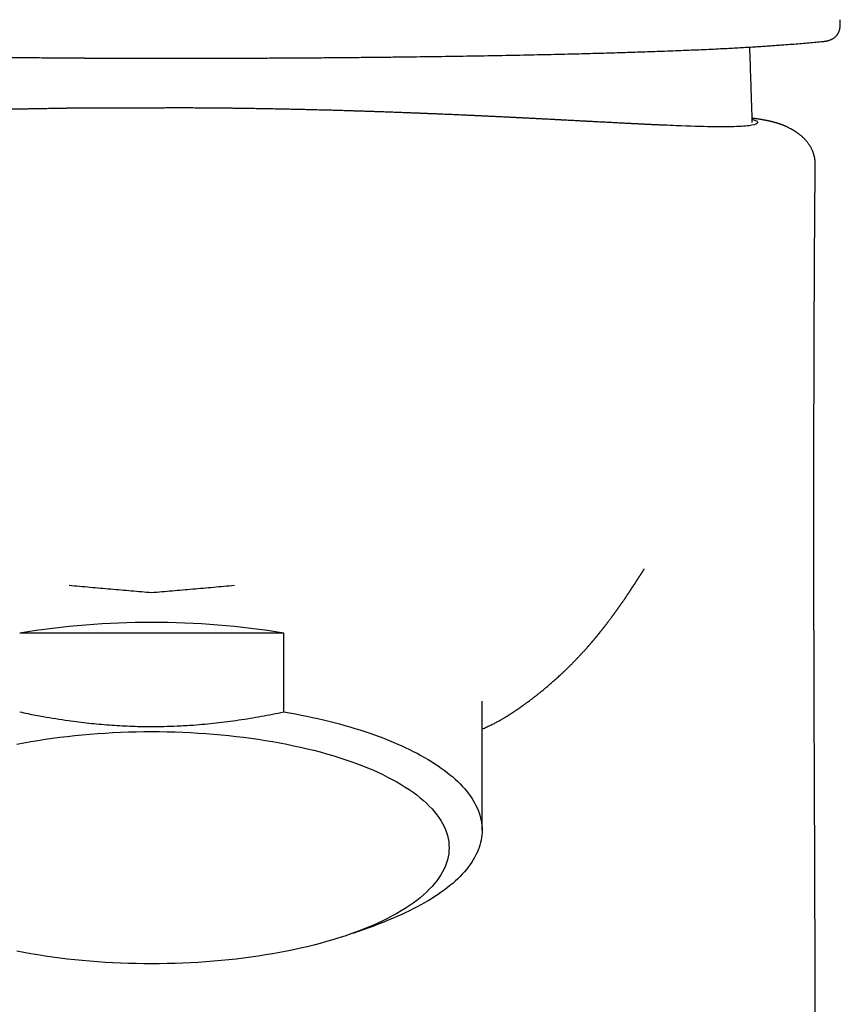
# Model space of a CAD drawing. Header units: millimetres. Extents: x 8 to 813, y 12 to 788.
# Tile 10 of 32: x 359 to 389, y 548 to 584. Entities that reach past the tile are written whole.
import ezdxf

# ---------------------------------------------------------------- set-up
doc = ezdxf.new("R2010")
doc.units = ezdxf.units.MM

msp = doc.modelspace()

# ---------------------------------------------------------------- linework, layer by layer
at = {"color": 7, "linetype": 'Continuous', "lineweight": 30}
for p, q in [((388.52, 583.751), (388.518, 583.787)), ((387.836, 582.99), (387.907, 582.996)), ((385.238, 582.736), (385.236, 582.793)), ((363.604, 582.385), (363.604, 582.386)), ((363.604, 582.385), (363.622, 582.385)), ((363.622, 582.385), (363.639, 582.385)), ((363.639, 582.385), (363.639, 582.385)), ((363.513, 580.578), (362.957, 580.574)), ((363.814, 580.576), (363.513, 580.578)), ((368.308, 561.493), (358.717, 561.493)), ((368.308, 558.633), (368.308, 561.493)), ((375.513, 554.335), (375.513, 559.027)), ((370.833, 550.594), (371.647, 550.887))]:
    msp.add_line(p, q, dxfattribs=at)
at = {"color": 7, "linetype": 'Continuous', "lineweight": 30, "flags": 128}
for points in [[(368.308, 558.633), (368.52, 558.596), (368.73, 558.557), (368.938, 558.517), (369.144, 558.475), (369.347, 558.432), (369.549, 558.387), (369.748, 558.341), (369.945, 558.293), (370.14, 558.244), (370.332, 558.193), (370.522, 558.141), (370.708, 558.087), (370.893, 558.032), (371.074, 557.975), (371.253, 557.918), (371.429, 557.859), (371.602, 557.798), (371.771, 557.736), (371.938, 557.673), (372.102, 557.609), (372.262, 557.544), (372.419, 557.477), (372.573, 557.409), (372.723, 557.34), (372.87, 557.27), (373.014, 557.199), (373.153, 557.127), (373.29, 557.053), (373.422, 556.979), (373.551, 556.904), (373.677, 556.827), (373.798, 556.75), (373.915, 556.672), (374.029, 556.593), (374.139, 556.513), (374.245, 556.432), (374.346, 556.351), (374.444, 556.269), (374.538, 556.186), (374.627, 556.102), (374.713, 556.018), (374.794, 555.933), (374.871, 555.848), (374.943, 555.762), (375.012, 555.675), (375.076, 555.588), (375.136, 555.5), (375.191, 555.412), (375.242, 555.324), (375.289, 555.235), (375.332, 555.146), (375.369, 555.057), (375.403, 554.967), (375.432, 554.877), (375.457, 554.787), (375.477, 554.697), (375.492, 554.606), (375.504, 554.516), (375.51, 554.425), (375.513, 554.335), (375.51, 554.244), (375.504, 554.153), (375.492, 554.063), (375.477, 553.973), (375.457, 553.882), (375.432, 553.792), (375.403, 553.702), (375.369, 553.613), (375.332, 553.523), (375.289, 553.434), (375.242, 553.345), (375.191, 553.257), (375.136, 553.169), (375.076, 553.081), (375.012, 552.994), (374.943, 552.908), (374.871, 552.822), (374.794, 552.736), (374.713, 552.651), (374.627, 552.567), (374.538, 552.483), (374.444, 552.4), (374.346, 552.318), (374.245, 552.237), (374.139, 552.156), (374.029, 552.076), (373.915, 551.997), (373.798, 551.919), (373.677, 551.842), (373.551, 551.766), (373.422, 551.69), (373.29, 551.616), (373.153, 551.543), (373.014, 551.47), (372.87, 551.399), (372.723, 551.329), (372.573, 551.26), (372.419, 551.192), (372.262, 551.126), (372.102, 551.06), (371.938, 550.996), (371.771, 550.933), (371.647, 550.887)], [(358.61, 557.457), (358.863, 557.506), (359.12, 557.552), (359.38, 557.596), (359.642, 557.637), (359.908, 557.675), (360.175, 557.71), (360.445, 557.743), (360.717, 557.773), (360.991, 557.8), (361.267, 557.825), (361.544, 557.846), (361.823, 557.865), (362.103, 557.881), (362.384, 557.894), (362.665, 557.904), (362.947, 557.911), (363.23, 557.915), (363.513, 557.917), (363.795, 557.915), (364.078, 557.911), (364.36, 557.904), (364.642, 557.894), (364.922, 557.881), (365.202, 557.865), (365.481, 557.846), (365.758, 557.825), (366.034, 557.8), (366.308, 557.773), (366.58, 557.743), (366.85, 557.71), (367.118, 557.675), (367.383, 557.637), (367.646, 557.596), (367.905, 557.552), (368.162, 557.506), (368.416, 557.457), (368.666, 557.405), (368.913, 557.351), (369.156, 557.295), (369.395, 557.236), (369.63, 557.175), (369.861, 557.111), (370.087, 557.045), (370.309, 556.976), (370.527, 556.906), (370.739, 556.833), (370.947, 556.758), (371.149, 556.681), (371.347, 556.602), (371.539, 556.521), (371.725, 556.438), (371.906, 556.353), (372.081, 556.266), (372.25, 556.177), (372.413, 556.087), (372.57, 555.995), (372.721, 555.902), (372.866, 555.807), (373.004, 555.71), (373.136, 555.613), (373.261, 555.514), (373.379, 555.413), (373.491, 555.312), (373.595, 555.209), (373.693, 555.106), (373.784, 555.001), (373.868, 554.895), (373.945, 554.789), (374.014, 554.682), (374.077, 554.574), (374.132, 554.466), (374.18, 554.357), (374.22, 554.248), (374.253, 554.138), (374.279, 554.028), (374.298, 553.918), (374.309, 553.807), (374.313, 553.697)], [(374.313, 553.697), (374.309, 553.586), (374.298, 553.476), (374.279, 553.366), (374.253, 553.256), (374.22, 553.146), (374.18, 553.037), (374.132, 552.928), (374.077, 552.82), (374.014, 552.712), (373.945, 552.605), (373.868, 552.498), (373.784, 552.393), (373.693, 552.288), (373.595, 552.185), (373.491, 552.082), (373.379, 551.981), (373.261, 551.88), (373.136, 551.781), (373.004, 551.683), (372.866, 551.587), (372.721, 551.492), (372.57, 551.399), (372.413, 551.307), (372.25, 551.217), (372.081, 551.128), (371.906, 551.041), (371.725, 550.956), (371.539, 550.873), (371.347, 550.792), (371.149, 550.713), (370.947, 550.636), (370.739, 550.561), (370.527, 550.488), (370.309, 550.417), (370.087, 550.349), (369.861, 550.283), (369.63, 550.219), (369.395, 550.158), (369.156, 550.099), (368.913, 550.042), (368.666, 549.988), (368.416, 549.937), (368.162, 549.888), (367.905, 549.842), (367.646, 549.798), (367.383, 549.757), (367.118, 549.719), (366.85, 549.684), (366.58, 549.651), (366.308, 549.621), (366.034, 549.594), (365.758, 549.569), (365.481, 549.548), (365.202, 549.529), (364.922, 549.513), (364.642, 549.5), (364.36, 549.49), (364.078, 549.483), (363.795, 549.478), (363.513, 549.477), (363.23, 549.478), (362.947, 549.483), (362.665, 549.49), (362.384, 549.5), (362.103, 549.513), (361.823, 549.529), (361.544, 549.548), (361.267, 549.569), (360.991, 549.594), (360.717, 549.621), (360.445, 549.651), (360.175, 549.684), (359.908, 549.719), (359.642, 549.757), (359.38, 549.798), (359.12, 549.842), (358.863, 549.888), (358.61, 549.937)]]:
    msp.add_lwpolyline(points, dxfattribs=at)
at = {"color": 7, "linetype": 'Continuous', "lineweight": 30}
msp.add_arc((363.513, 532.447), 29.439, 80.6243, 99.3757, dxfattribs=at)
for points, knots in [([(387.911, 582.997), (387.923, 582.999), (387.946, 583.002), (387.977, 583.006), (388.002, 583.011), (388.021, 583.015), (388.037, 583.018), (388.051, 583.021), (388.075, 583.027), (388.109, 583.037), (388.149, 583.05), (388.185, 583.065), (388.217, 583.08), (388.25, 583.097), (388.285, 583.119), (388.322, 583.146), (388.359, 583.178), (388.39, 583.211), (388.414, 583.243), (388.432, 583.269), (388.446, 583.294), (388.459, 583.318), (388.471, 583.344), (388.482, 583.373), (388.492, 583.404), (388.499, 583.431), (388.505, 583.454), (388.508, 583.472), (388.511, 583.488), (388.513, 583.503), (388.515, 583.518), (388.517, 583.534), (388.519, 583.554), (388.521, 583.58), (388.522, 583.611), (388.523, 583.648), (388.522, 583.691), (388.521, 583.721), (388.521, 583.737)], [0, 0, 0, 0, 0.037844, 0.069627, 0.095172, 0.114349, 0.128702, 0.143116, 0.157925, 0.200663, 0.245926, 0.276529, 0.307734, 0.339791, 0.373781, 0.41044, 0.450015, 0.486968, 0.515362, 0.538792, 0.558936, 0.580041, 0.602511, 0.628381, 0.657316, 0.685495, 0.70278, 0.719017, 0.734162, 0.748228, 0.761306, 0.777282, 0.798308, 0.827202, 0.86202, 0.902595, 0.948695, 1, 1, 1, 1]), ([(363.639, 582.385), (363.791, 582.385), (364.159, 582.385), (364.743, 582.385), (365.389, 582.387), (366.033, 582.388), (366.675, 582.39), (367.316, 582.393), (367.935, 582.396), (368.535, 582.4), (369.114, 582.403), (369.69, 582.407), (370.263, 582.412), (370.833, 582.417), (371.391, 582.423), (371.936, 582.428), (372.471, 582.434), (373.001, 582.441), (373.528, 582.448), (374.05, 582.455), (374.568, 582.463), (375.081, 582.471), (375.596, 582.48), (376.113, 582.489), (376.631, 582.499), (377.142, 582.509), (377.645, 582.52), (378.139, 582.531), (378.602, 582.542), (379.035, 582.552), (379.438, 582.563), (379.836, 582.574), (380.227, 582.585), (380.609, 582.596), (380.981, 582.608), (381.344, 582.62), (381.697, 582.632), (382.064, 582.645), (382.443, 582.659), (382.83, 582.674), (383.206, 582.69), (383.569, 582.706), (383.921, 582.722), (384.246, 582.738), (384.543, 582.753), (384.815, 582.768), (385.078, 582.783), (385.333, 582.798), (385.577, 582.813), (385.813, 582.829), (386.04, 582.844), (386.26, 582.86), (386.504, 582.878), (386.769, 582.898), (387.051, 582.921), (387.322, 582.944), (387.584, 582.967), (387.752, 582.982), (387.836, 582.99)], [0, 0, 0, 0, 0.014266, 0.034531, 0.05477, 0.074983, 0.095174, 0.115342, 0.135489, 0.15394, 0.172375, 0.190798, 0.209209, 0.227612, 0.246011, 0.263585, 0.281179, 0.298789, 0.316412, 0.334043, 0.351678, 0.369314, 0.386946, 0.40541, 0.423864, 0.442305, 0.46073, 0.479136, 0.497524, 0.513272, 0.529063, 0.544885, 0.560726, 0.576573, 0.592132, 0.607674, 0.623188, 0.638665, 0.657047, 0.675395, 0.693719, 0.712028, 0.730332, 0.748638, 0.764304, 0.779981, 0.79567, 0.811379, 0.827111, 0.842591, 0.858094, 0.873616, 0.88915, 0.911352, 0.933553, 0.955742, 0.977901, 1, 1, 1, 1]), ([(385.325, 580.051), (385.322, 580.158), (385.313, 580.503), (385.293, 581.118), (385.267, 581.906), (385.247, 582.456), (385.238, 582.736)], [0, 0, 0, 0, 0.120299, 0.38494, 0.687215, 1, 1, 1, 1]), ([(361.074, 582.389), (361.06, 582.389), (360.832, 582.389), (360.392, 582.391), (359.756, 582.394), (359.151, 582.397), (358.577, 582.4), (358.193, 582.403), (357.968, 582.405), (357.9, 582.405), (357.832, 582.406), (357.764, 582.406), (357.696, 582.407), (357.622, 582.407), (357.407, 582.409), (357.033, 582.412), (356.509, 582.416), (355.989, 582.421), (355.583, 582.426), (355.348, 582.428), (355.261, 582.429), (355.234, 582.429), (355.207, 582.43), (355.18, 582.43), (355.153, 582.43), (354.958, 582.432), (354.597, 582.437), (354.074, 582.443), (353.556, 582.45), (353.138, 582.456), (352.817, 582.461), (352.59, 582.464), (352.365, 582.468), (352.14, 582.471), (351.911, 582.475), (351.676, 582.479), (351.501, 582.482), (351.408, 582.484), (351.395, 582.484)], [0, 0, 0, 0, 0.004339, 0.067793, 0.131196, 0.194619, 0.249243, 0.303799, 0.310653, 0.317507, 0.324361, 0.331213, 0.338066, 0.344923, 0.353891, 0.403098, 0.458795, 0.514281, 0.562954, 0.584329, 0.587126, 0.589923, 0.592719, 0.595516, 0.598311, 0.601107, 0.65622, 0.711126, 0.765849, 0.820416, 0.844871, 0.869302, 0.893712, 0.918102, 0.942474, 0.968753, 0.995781, 1, 1, 1, 1]), ([(361.074, 582.389), (361.159, 582.388), (361.399, 582.388), (361.793, 582.387), (362.255, 582.386), (362.712, 582.385), (363.162, 582.385), (363.459, 582.385), (363.604, 582.385)], [0, 0, 0, 0, 0.100707, 0.285435, 0.467749, 0.64831, 0.827778, 1, 1, 1, 1]), ([(362.957, 580.577), (362.952, 580.577), (362.924, 580.577), (362.871, 580.577), (362.795, 580.578), (362.716, 580.578), (362.634, 580.578), (362.549, 580.578), (362.459, 580.578), (362.363, 580.578), (362.26, 580.577), (362.155, 580.577), (362.05, 580.576), (361.943, 580.576), (361.839, 580.575), (361.739, 580.575), (361.652, 580.575), (361.585, 580.575), (361.533, 580.575), (361.493, 580.575), (361.453, 580.575), (361.406, 580.575), (361.351, 580.576), (361.288, 580.576), (361.218, 580.576), (361.139, 580.576), (361.052, 580.576), (360.956, 580.575), (360.857, 580.574), (360.758, 580.573), (360.665, 580.571), (360.583, 580.57), (360.514, 580.568), (360.459, 580.567), (360.418, 580.566), (360.389, 580.566), (360.366, 580.565), (360.338, 580.565), (360.303, 580.564), (360.261, 580.563), (360.151, 580.561), (360.02, 580.558), (359.868, 580.556), (359.761, 580.554), (359.654, 580.553), (359.542, 580.551), (359.422, 580.55), (359.297, 580.547), (359.167, 580.545), (359.032, 580.542), (358.91, 580.539), (358.802, 580.537), (358.715, 580.535), (358.634, 580.534), (358.563, 580.532), (358.503, 580.531), (358.453, 580.53), (358.413, 580.529), (358.374, 580.528), (358.326, 580.527), (358.263, 580.526), (358.186, 580.524), (358.053, 580.521), (357.873, 580.517), (357.631, 580.511), (357.374, 580.504), (357.174, 580.499), (357.046, 580.495), (356.992, 580.494), (356.942, 580.492), (356.898, 580.491), (356.862, 580.49), (356.834, 580.489), (356.811, 580.489), (356.782, 580.488), (356.744, 580.487), (356.694, 580.485), (356.633, 580.484), (356.563, 580.482), (356.483, 580.479), (356.356, 580.476), (356.188, 580.47), (356.025, 580.465), (355.908, 580.462), (355.836, 580.459), (355.764, 580.457), (355.694, 580.455), (355.63, 580.453), (355.574, 580.451), (355.527, 580.449), (355.49, 580.448), (355.455, 580.447), (355.415, 580.445), (355.363, 580.444), (355.3, 580.442), (355.228, 580.439), (355.155, 580.437), (355.066, 580.433), (354.965, 580.43), (354.854, 580.426), (354.75, 580.422), (354.65, 580.419), (354.551, 580.415), (354.435, 580.411), (354.3, 580.406), (354.141, 580.4), (353.976, 580.393), (353.836, 580.388), (353.725, 580.383), (353.643, 580.38), (353.565, 580.377), (353.491, 580.374), (353.419, 580.371), (353.314, 580.367), (353.176, 580.361), (353.009, 580.354), (352.845, 580.347), (352.686, 580.34), (352.532, 580.333), (352.388, 580.327), (352.258, 580.321), (352.143, 580.316), (352.035, 580.311), (351.923, 580.306), (351.807, 580.301), (351.691, 580.295), (351.577, 580.29), (351.462, 580.285), (351.343, 580.279), (351.212, 580.273), (351.096, 580.267), (350.995, 580.262), (350.912, 580.258), (350.831, 580.254), (350.755, 580.251), (350.684, 580.247), (350.62, 580.244), (350.559, 580.241), (350.499, 580.238), (350.435, 580.235), (350.365, 580.231), (350.278, 580.227), (350.172, 580.222), (350.051, 580.216), (349.934, 580.21), (349.822, 580.204), (349.734, 580.199), (349.667, 580.196), (349.621, 580.194), (349.576, 580.191), (349.528, 580.189), (349.474, 580.186), (349.412, 580.183), (349.347, 580.179), (349.279, 580.176), (349.21, 580.172), (349.14, 580.169), (349.075, 580.165), (349.015, 580.162), (348.965, 580.16), (348.925, 580.157), (348.891, 580.156), (348.856, 580.154), (348.818, 580.152), (348.77, 580.149), (348.712, 580.146), (348.645, 580.143), (348.578, 580.139), (348.513, 580.136), (348.449, 580.132), (348.389, 580.129), (348.332, 580.126), (348.278, 580.123), (348.223, 580.12), (348.166, 580.117), (348.104, 580.114), (348.041, 580.111), (347.98, 580.107), (347.923, 580.104), (347.868, 580.101), (347.816, 580.099), (347.769, 580.096), (347.721, 580.094), (347.673, 580.091), (347.625, 580.089), (347.579, 580.086), (347.534, 580.084), (347.49, 580.081), (347.442, 580.079), (347.387, 580.076), (347.324, 580.073), (347.258, 580.069), (347.177, 580.065), (347.083, 580.06), (346.98, 580.054), (346.876, 580.049), (346.775, 580.044), (346.697, 580.04), (346.637, 580.036), (346.59, 580.034), (346.545, 580.032), (346.503, 580.03), (346.461, 580.027), (346.418, 580.025), (346.374, 580.023), (346.326, 580.02), (346.272, 580.018), (346.214, 580.015), (346.151, 580.012), (346.083, 580.008), (346.015, 580.005), (345.951, 580.001), (345.891, 579.999), (345.838, 579.996), (345.789, 579.993), (345.744, 579.991), (345.704, 579.989), (345.669, 579.988), (345.635, 579.986), (345.603, 579.984), (345.568, 579.983), (345.529, 579.981), (345.485, 579.979), (345.437, 579.976), (345.389, 579.974), (345.347, 579.972), (345.31, 579.97), (345.275, 579.969), (345.244, 579.967), (345.215, 579.966), (345.187, 579.965), (345.158, 579.963), (345.126, 579.962), (345.094, 579.961), (345.06, 579.959), (345.026, 579.958), (344.989, 579.956), (344.949, 579.954), (344.905, 579.952), (344.861, 579.95), (344.82, 579.949), (344.794, 579.947), (344.78, 579.947), (344.777, 579.947)], [0, 0, 0, 0, 0.0006577, 0.0039285, 0.0075028, 0.0111834, 0.0149696, 0.0188626, 0.0228639, 0.0273917, 0.0320535, 0.0368507, 0.0417113, 0.04626, 0.0514389, 0.0560657, 0.0601568, 0.0637713, 0.0658805, 0.0678747, 0.0698163, 0.0720512, 0.0746699, 0.0774589, 0.0806127, 0.0841406, 0.0880492, 0.0923435, 0.0970068, 0.1014474, 0.1057578, 0.1094682, 0.1125813, 0.1151018, 0.1170382, 0.1182198, 0.1192645, 0.1205991, 0.1222391, 0.1241884, 0.1264428, 0.1374309, 0.1423469, 0.1472222, 0.1520577, 0.156986, 0.1624403, 0.1684571, 0.174219, 0.1804194, 0.1870593, 0.1911781, 0.195387, 0.1991864, 0.2024689, 0.2052801, 0.2075555, 0.2092951, 0.2109328, 0.2128985, 0.2159686, 0.2196012, 0.2236452, 0.2343257, 0.2446878, 0.257555, 0.2705873, 0.2731736, 0.2757686, 0.2782272, 0.2803052, 0.2819987, 0.2833076, 0.2842773, 0.2853882, 0.28729, 0.2896723, 0.2925353, 0.2958789, 0.2997031, 0.3038704, 0.3137789, 0.3237703, 0.3272356, 0.3307116, 0.3341985, 0.3376936, 0.3409134, 0.3436226, 0.345883, 0.3476944, 0.3490787, 0.3509673, 0.3534585, 0.3565522, 0.3601622, 0.3637396, 0.3671877, 0.3730236, 0.3784486, 0.3834748, 0.3883875, 0.3933132, 0.3982525, 0.4057561, 0.4135422, 0.4217613, 0.4300944, 0.4343973, 0.4386566, 0.4427029, 0.4464426, 0.4499514, 0.4538006, 0.4623173, 0.4708735, 0.4792927, 0.4875574, 0.4956575, 0.5033276, 0.5102876, 0.5157815, 0.5213497, 0.5272242, 0.5335251, 0.5401555, 0.5462077, 0.5518146, 0.5585331, 0.5654153, 0.5728739, 0.5775689, 0.5823743, 0.5868607, 0.5909929, 0.5948762, 0.5984286, 0.6016503, 0.6048656, 0.6084939, 0.612538, 0.6169818, 0.6236034, 0.6304631, 0.6371872, 0.6437662, 0.6499944, 0.6528453, 0.6555595, 0.6581369, 0.660842, 0.6640011, 0.6676155, 0.6714665, 0.6752776, 0.6795759, 0.6838258, 0.6880161, 0.6918198, 0.695097, 0.6973028, 0.6992428, 0.7013022, 0.7035515, 0.7059907, 0.7098824, 0.7140196, 0.7184067, 0.7228377, 0.7268682, 0.7305297, 0.7340567, 0.7374827, 0.7408078, 0.7442839, 0.7482653, 0.752756, 0.7566426, 0.760612, 0.7641856, 0.7673746, 0.7703437, 0.7731252, 0.7766695, 0.7798937, 0.7830114, 0.7860565, 0.7891396, 0.7921423, 0.7957687, 0.8000131, 0.8044679, 0.8088914, 0.8167199, 0.8243776, 0.8316458, 0.8385505, 0.8451451, 0.8490418, 0.8525634, 0.8557275, 0.8587944, 0.861833, 0.864843, 0.8680014, 0.8715764, 0.875773, 0.8804236, 0.8853288, 0.8904077, 0.895552, 0.9006499, 0.9054768, 0.910083, 0.9140822, 0.9174942, 0.9205626, 0.9233407, 0.9258287, 0.9284783, 0.9313296, 0.9346679, 0.938495, 0.9428477, 0.9465713, 0.9500199, 0.9530939, 0.9557936, 0.9587423, 0.9611901, 0.9637014, 0.9663437, 0.969117, 0.9719685, 0.9747698, 0.9777869, 0.9807396, 0.9840581, 0.9880473, 0.9927083, 0.9960797, 0.9993809, 1, 1, 1, 1]), ([(382.181, 579.95), (382.168, 579.95), (382.13, 579.952), (382.066, 579.955), (381.991, 579.958), (381.918, 579.961), (381.852, 579.965), (381.794, 579.967), (381.744, 579.969), (381.7, 579.971), (381.654, 579.974), (381.608, 579.976), (381.558, 579.978), (381.508, 579.98), (381.458, 579.983), (381.398, 579.986), (381.328, 579.989), (381.247, 579.993), (381.174, 579.997), (381.116, 580), (381.071, 580.002), (381.034, 580.004), (380.995, 580.006), (380.952, 580.008), (380.907, 580.01), (380.861, 580.012), (380.808, 580.015), (380.751, 580.018), (380.689, 580.021), (380.629, 580.024), (380.559, 580.028), (380.474, 580.032), (380.378, 580.037), (380.276, 580.043), (380.18, 580.048), (380.088, 580.053), (379.991, 580.058), (379.889, 580.063), (379.781, 580.069), (379.67, 580.075), (379.575, 580.08), (379.498, 580.084), (379.443, 580.087), (379.389, 580.09), (379.342, 580.092), (379.299, 580.094), (379.254, 580.097), (379.203, 580.099), (379.144, 580.102), (379.078, 580.106), (379.006, 580.11), (378.929, 580.114), (378.844, 580.118), (378.75, 580.123), (378.644, 580.129), (378.526, 580.135), (378.425, 580.14), (378.346, 580.145), (378.295, 580.147), (378.251, 580.15), (378.214, 580.152), (378.173, 580.154), (378.124, 580.156), (378.062, 580.16), (377.991, 580.163), (377.915, 580.167), (377.833, 580.171), (377.75, 580.176), (377.666, 580.18), (377.58, 580.185), (377.493, 580.189), (377.406, 580.194), (377.321, 580.198), (377.244, 580.202), (377.176, 580.205), (377.115, 580.209), (377.056, 580.212), (376.995, 580.215), (376.901, 580.219), (376.777, 580.226), (376.618, 580.234), (376.455, 580.242), (376.286, 580.25), (376.115, 580.258), (375.944, 580.267), (375.801, 580.273), (375.687, 580.279), (375.601, 580.283), (375.517, 580.287), (375.44, 580.29), (375.374, 580.293), (375.321, 580.296), (375.274, 580.298), (375.226, 580.3), (375.169, 580.303), (375.103, 580.306), (375.031, 580.309), (374.91, 580.315), (374.741, 580.322), (374.526, 580.332), (374.31, 580.341), (374.095, 580.35), (373.934, 580.357), (373.825, 580.362), (373.763, 580.364), (373.703, 580.367), (373.644, 580.369), (373.587, 580.371), (373.537, 580.373), (373.497, 580.375), (373.467, 580.376), (373.442, 580.377), (373.414, 580.378), (373.381, 580.38), (373.34, 580.381), (373.291, 580.383), (373.231, 580.386), (373.161, 580.388), (373.084, 580.392), (373.003, 580.395), (372.922, 580.398), (372.84, 580.401), (372.713, 580.406), (372.542, 580.412), (372.332, 580.42), (372.134, 580.427), (371.946, 580.434), (371.764, 580.44), (371.583, 580.446), (371.404, 580.452), (371.261, 580.457), (371.162, 580.46), (371.105, 580.462), (371.059, 580.463), (371.022, 580.464), (370.988, 580.465), (370.953, 580.467), (370.91, 580.468), (370.859, 580.469), (370.8, 580.471), (370.734, 580.473), (370.651, 580.476), (370.553, 580.479), (370.441, 580.482), (370.328, 580.485), (370.216, 580.488), (370.105, 580.492), (369.996, 580.495), (369.826, 580.499), (369.599, 580.505), (369.343, 580.511), (369.119, 580.517), (368.923, 580.521), (368.723, 580.526), (368.515, 580.53), (368.274, 580.535), (367.997, 580.541), (367.682, 580.547), (367.429, 580.551), (367.247, 580.554), (367.145, 580.556), (367.052, 580.557), (366.971, 580.559), (366.901, 580.56), (366.842, 580.561), (366.795, 580.561), (366.759, 580.562), (366.73, 580.562), (366.7, 580.563), (366.66, 580.563), (366.608, 580.564), (366.544, 580.565), (366.468, 580.566), (366.381, 580.567), (366.281, 580.568), (366.171, 580.569), (366.05, 580.571), (365.924, 580.572), (365.792, 580.573), (365.656, 580.574), (365.512, 580.575), (365.362, 580.577), (365.213, 580.578), (365.072, 580.578), (364.941, 580.579), (364.818, 580.58), (364.704, 580.58), (364.599, 580.581), (364.506, 580.581), (364.423, 580.581), (364.352, 580.581), (364.294, 580.581), (364.246, 580.581), (364.204, 580.58), (364.161, 580.58), (364.108, 580.58), (364.044, 580.579), (363.965, 580.578), (363.885, 580.578), (363.836, 580.578), (363.814, 580.578)], [0, 0, 0, 0, 0.00395, 0.011085, 0.016966, 0.02248, 0.027761, 0.032845, 0.036381, 0.040334, 0.044706, 0.049421, 0.054042, 0.058504, 0.062811, 0.066966, 0.073195, 0.07905, 0.084416, 0.089276, 0.091841, 0.094646, 0.097873, 0.101523, 0.105597, 0.109825, 0.113845, 0.119036, 0.123841, 0.128265, 0.132318, 0.138423, 0.145037, 0.152133, 0.159284, 0.166271, 0.173015, 0.180655, 0.188, 0.195442, 0.203095, 0.206593, 0.210135, 0.213636, 0.216624, 0.219029, 0.222106, 0.225624, 0.229584, 0.234319, 0.239563, 0.245188, 0.250862, 0.256578, 0.263438, 0.270389, 0.277447, 0.280664, 0.283541, 0.286079, 0.288279, 0.290243, 0.293592, 0.297554, 0.302129, 0.307265, 0.312462, 0.317597, 0.322676, 0.327702, 0.332679, 0.337611, 0.34236, 0.346702, 0.35042, 0.353774, 0.356879, 0.360334, 0.364226, 0.373189, 0.382346, 0.391638, 0.401069, 0.410563, 0.419827, 0.42884, 0.43337, 0.437837, 0.442241, 0.446333, 0.449764, 0.452535, 0.454687, 0.457312, 0.460411, 0.463984, 0.46803, 0.47233, 0.483854, 0.495092, 0.506066, 0.516758, 0.52697, 0.530074, 0.533128, 0.536133, 0.539086, 0.541988, 0.544559, 0.546595, 0.547993, 0.549069, 0.550422, 0.552127, 0.554186, 0.556597, 0.55973, 0.56331, 0.567335, 0.571531, 0.575681, 0.579787, 0.583849, 0.594795, 0.60542, 0.614644, 0.623628, 0.632299, 0.640596, 0.649445, 0.657825, 0.660951, 0.663652, 0.66586, 0.667576, 0.668953, 0.670615, 0.672648, 0.675055, 0.677834, 0.680985, 0.684509, 0.689533, 0.694923, 0.700257, 0.705526, 0.71073, 0.71587, 0.720945, 0.73457, 0.74771, 0.756801, 0.765743, 0.774953, 0.78448, 0.794325, 0.808122, 0.822503, 0.837472, 0.842589, 0.847289, 0.851482, 0.855166, 0.858342, 0.861011, 0.863171, 0.864796, 0.865933, 0.867127, 0.868883, 0.871317, 0.874216, 0.87752, 0.881512, 0.885971, 0.890898, 0.896293, 0.902156, 0.90786, 0.913947, 0.920417, 0.927269, 0.934042, 0.940359, 0.946221, 0.951628, 0.956806, 0.961487, 0.965673, 0.969366, 0.972569, 0.975288, 0.977231, 0.97913, 0.981262, 0.98365, 0.987295, 0.99148, 0.996198, 1, 1, 1, 1]), ([(385.322, 580.16), (385.328, 580.158), (385.52, 580.12), (385.545, 580.039), (385.382, 579.942), (384.818, 579.892), (383.872, 579.891), (382.961, 579.915), (382.267, 579.947), (382.117, 579.954)], [0, 0, 0, 0, 0.006279, 0.192962, 0.384821, 0.57233, 0.758732, 0.947963, 1, 1, 1, 1]), ([(387.612, 578.537), (387.612, 578.556), (387.612, 578.591), (387.609, 578.639), (387.606, 578.676), (387.601, 578.712), (387.596, 578.746), (387.589, 578.783), (387.582, 578.815), (387.575, 578.843), (387.569, 578.867), (387.562, 578.89), (387.554, 578.915), (387.545, 578.943), (387.533, 578.975), (387.519, 579.011), (387.503, 579.05), (387.482, 579.092), (387.46, 579.134), (387.438, 579.173), (387.417, 579.207), (387.397, 579.239), (387.373, 579.274), (387.345, 579.312), (387.314, 579.351), (387.282, 579.39), (387.248, 579.428), (387.217, 579.46), (387.185, 579.492), (387.147, 579.528), (387.109, 579.562), (387.071, 579.594), (387.033, 579.624), (387.001, 579.648), (386.973, 579.669), (386.949, 579.686), (386.923, 579.704), (386.896, 579.721), (386.87, 579.738), (386.849, 579.751), (386.832, 579.761), (386.817, 579.771), (386.8, 579.78), (386.781, 579.791), (386.761, 579.803), (386.735, 579.817), (386.694, 579.839), (386.645, 579.864), (386.609, 579.881), (386.576, 579.896), (386.547, 579.909), (386.524, 579.919), (386.505, 579.927), (386.49, 579.933), (386.471, 579.941), (386.451, 579.949), (386.43, 579.957), (386.411, 579.965), (386.394, 579.971), (386.38, 579.976), (386.367, 579.981), (386.356, 579.985), (386.343, 579.989), (386.328, 579.994), (386.311, 580), (386.291, 580.007), (386.27, 580.014), (386.248, 580.021), (386.227, 580.027), (386.21, 580.033), (386.195, 580.037), (386.179, 580.042), (386.159, 580.048), (386.136, 580.054), (386.111, 580.061), (386.084, 580.068), (386.056, 580.075), (386.025, 580.083), (385.992, 580.09), (385.96, 580.098), (385.932, 580.104), (385.907, 580.109), (385.885, 580.114), (385.863, 580.119), (385.837, 580.124), (385.807, 580.13), (385.774, 580.136), (385.741, 580.142), (385.707, 580.148), (385.671, 580.155), (385.63, 580.161), (385.59, 580.168), (385.553, 580.174), (385.52, 580.179), (385.49, 580.184), (385.462, 580.188), (385.436, 580.192), (385.41, 580.196), (385.379, 580.2), (385.349, 580.205), (385.328, 580.208), (385.32, 580.209)], [0, 0, 0, 0, 0.009963, 0.01817, 0.024677, 0.029527, 0.036764, 0.043227, 0.048939, 0.053917, 0.05817, 0.061803, 0.066173, 0.071722, 0.077698, 0.084603, 0.092423, 0.10114, 0.110459, 0.118809, 0.125966, 0.133087, 0.140495, 0.148344, 0.156529, 0.164893, 0.176374, 0.188736, 0.200763, 0.21252, 0.223918, 0.235429, 0.246766, 0.257795, 0.264971, 0.272437, 0.280575, 0.289369, 0.297684, 0.304776, 0.309501, 0.314272, 0.320236, 0.327405, 0.335779, 0.344638, 0.358201, 0.371239, 0.385219, 0.396438, 0.406388, 0.416183, 0.421158, 0.427061, 0.433906, 0.441688, 0.450124, 0.457639, 0.46399, 0.469641, 0.473988, 0.478455, 0.483537, 0.48923, 0.496308, 0.504478, 0.513946, 0.52393, 0.532704, 0.540212, 0.546456, 0.552063, 0.562598, 0.573475, 0.585613, 0.599186, 0.614127, 0.630205, 0.647399, 0.663927, 0.678832, 0.691517, 0.703487, 0.715482, 0.727504, 0.745803, 0.763879, 0.781734, 0.799469, 0.818736, 0.840119, 0.863615, 0.881384, 0.898213, 0.913786, 0.928105, 0.94117, 0.954097, 0.968052, 0.988918, 1, 1, 1, 1]), ([(387.611, 546.486), (387.611, 546.504), (387.611, 546.541), (387.611, 546.597), (387.611, 546.649), (387.611, 546.696), (387.611, 546.739), (387.611, 546.781), (387.611, 546.826), (387.611, 546.872), (387.611, 546.914), (387.611, 546.952), (387.611, 546.99), (387.611, 547.033), (387.611, 547.082), (387.611, 547.132), (387.611, 547.18), (387.611, 547.225), (387.611, 547.271), (387.611, 547.321), (387.61, 547.39), (387.61, 547.481), (387.61, 547.593), (387.61, 547.706), (387.61, 547.82), (387.61, 547.932), (387.61, 548.031), (387.61, 548.11), (387.61, 548.174), (387.61, 548.238), (387.61, 548.3), (387.61, 548.358), (387.609, 548.406), (387.609, 548.452), (387.609, 548.503), (387.609, 548.558), (387.609, 548.618), (387.609, 548.673), (387.609, 548.72), (387.609, 548.761), (387.609, 548.801), (387.609, 548.844), (387.609, 548.887), (387.609, 548.925), (387.609, 548.961), (387.609, 549.002), (387.608, 549.047), (387.608, 549.092), (387.608, 549.132), (387.608, 549.173), (387.608, 549.221), (387.608, 549.271), (387.608, 549.32), (387.608, 549.367), (387.608, 549.418), (387.608, 549.471), (387.608, 549.522), (387.607, 549.58), (387.607, 549.648), (387.607, 549.726), (387.607, 549.801), (387.607, 549.872), (387.607, 549.94), (387.606, 550.006), (387.606, 550.071), (387.606, 550.132), (387.606, 550.187), (387.606, 550.238), (387.606, 550.288), (387.606, 550.339), (387.606, 550.387), (387.605, 550.429), (387.605, 550.466), (387.605, 550.505), (387.605, 550.547), (387.605, 550.588), (387.605, 550.626), (387.605, 550.668), (387.605, 550.718), (387.605, 550.775), (387.604, 550.831), (387.604, 550.879), (387.604, 550.922), (387.604, 550.965), (387.604, 551.011), (387.604, 551.063), (387.604, 551.119), (387.603, 551.178), (387.603, 551.235), (387.603, 551.288), (387.603, 551.341), (387.603, 551.4), (387.603, 551.46), (387.602, 551.52), (387.602, 551.581), (387.602, 551.639), (387.602, 551.69), (387.602, 551.737), (387.602, 551.784), (387.601, 551.832), (387.601, 551.876), (387.601, 551.919), (387.601, 551.96), (387.601, 552), (387.601, 552.037), (387.601, 552.076), (387.6, 552.117), (387.6, 552.165), (387.6, 552.218), (387.6, 552.268), (387.6, 552.311), (387.6, 552.346), (387.6, 552.38), (387.599, 552.419), (387.599, 552.459), (387.599, 552.51), (387.599, 552.577), (387.599, 552.659), (387.598, 552.742), (387.598, 552.82), (387.598, 552.9), (387.597, 552.982), (387.597, 553.068), (387.597, 553.148), (387.597, 553.223), (387.596, 553.297), (387.596, 553.372), (387.596, 553.45), (387.595, 553.533), (387.595, 553.614), (387.595, 553.692), (387.594, 553.766), (387.594, 553.84), (387.594, 553.904), (387.594, 553.956), (387.594, 553.999), (387.593, 554.046), (387.593, 554.093), (387.593, 554.135), (387.593, 554.18), (387.593, 554.234), (387.592, 554.302), (387.592, 554.388), (387.592, 554.491), (387.591, 554.606), (387.591, 554.715), (387.59, 554.815), (387.59, 554.904), (387.59, 554.997), (387.589, 555.078), (387.589, 555.15), (387.589, 555.208), (387.588, 555.267), (387.588, 555.326), (387.588, 555.388), (387.588, 555.449), (387.587, 555.506), (387.587, 555.552), (387.587, 555.594), (387.587, 555.637), (387.587, 555.689), (387.587, 555.748), (387.586, 555.808), (387.586, 555.861), (387.586, 555.905), (387.586, 555.949), (387.585, 555.999), (387.585, 556.055), (387.585, 556.112), (387.585, 556.168), (387.585, 556.222), (387.584, 556.281), (387.584, 556.344), (387.584, 556.411), (387.584, 556.479), (387.583, 556.54), (387.583, 556.592), (387.583, 556.639), (387.583, 556.69), (387.583, 556.739), (387.582, 556.78), (387.582, 556.812), (387.582, 556.841), (387.582, 556.875), (387.582, 556.914), (387.582, 556.958), (387.581, 557.006), (387.581, 557.054), (387.581, 557.098), (387.581, 557.138), (387.581, 557.243), (387.58, 557.407), (387.579, 557.632), (387.578, 557.856), (387.578, 558.032), (387.577, 558.157), (387.577, 558.226), (387.577, 558.296), (387.576, 558.36), (387.576, 558.416), (387.576, 558.466), (387.576, 558.514), (387.576, 558.562), (387.576, 558.614), (387.575, 558.673), (387.575, 558.741), (387.575, 558.809), (387.575, 558.872), (387.575, 558.925), (387.574, 558.971), (387.574, 559.009), (387.574, 559.041), (387.574, 559.073), (387.574, 559.114), (387.574, 559.164), (387.574, 559.223), (387.573, 559.284), (387.573, 559.361), (387.573, 559.455), (387.573, 559.561), (387.572, 559.662), (387.572, 559.744), (387.572, 559.807), (387.572, 559.854), (387.572, 559.901), (387.571, 559.95), (387.571, 560.002), (387.571, 560.06), (387.571, 560.125), (387.571, 560.203), (387.571, 560.289), (387.57, 560.377), (387.57, 560.453), (387.57, 560.513), (387.57, 560.559), (387.57, 560.597), (387.57, 560.642), (387.57, 560.699), (387.569, 560.765), (387.569, 560.835), (387.569, 560.899), (387.569, 560.957), (387.569, 561.007), (387.569, 561.047), (387.569, 561.084), (387.569, 561.121), (387.568, 561.172), (387.568, 561.24), (387.568, 561.326), (387.568, 561.423), (387.568, 561.51), (387.568, 561.582), (387.567, 561.634), (387.567, 561.677), (387.567, 561.713), (387.567, 561.745), (387.567, 561.787), (387.567, 561.843), (387.567, 561.913), (387.567, 561.987), (387.567, 562.061), (387.566, 562.136), (387.566, 562.222), (387.566, 562.317), (387.566, 562.419), (387.566, 562.529), (387.566, 562.655), (387.565, 562.801), (387.565, 562.954), (387.565, 563.081), (387.565, 563.177), (387.565, 563.237), (387.565, 563.292), (387.565, 563.348), (387.565, 563.411), (387.565, 563.482), (387.564, 563.555), (387.564, 563.628), (387.564, 563.707), (387.564, 563.789), (387.564, 563.874), (387.564, 563.944), (387.564, 564.006), (387.564, 564.063), (387.564, 564.126), (387.564, 564.201), (387.564, 564.283), (387.564, 564.368), (387.564, 564.441), (387.564, 564.494), (387.564, 564.529), (387.564, 564.554), (387.564, 564.584), (387.564, 564.621), (387.564, 564.666), (387.564, 564.715), (387.564, 564.776), (387.563, 564.846), (387.563, 564.923), (387.563, 564.994), (387.563, 565.052), (387.563, 565.096), (387.563, 565.128), (387.563, 565.157), (387.563, 565.183), (387.563, 565.213), (387.563, 565.251), (387.563, 565.298), (387.563, 565.351), (387.563, 565.406), (387.563, 565.46), (387.563, 565.522), (387.563, 565.592), (387.563, 565.666), (387.563, 565.725), (387.563, 565.77), (387.563, 565.802), (387.563, 565.833), (387.563, 565.868), (387.563, 565.913), (387.563, 565.967), (387.563, 566.024), (387.563, 566.089), (387.563, 566.16), (387.563, 566.237), (387.563, 566.308), (387.563, 566.371), (387.563, 566.417), (387.563, 566.449), (387.563, 566.474), (387.563, 566.504), (387.563, 566.542), (387.563, 566.587), (387.563, 566.636), (387.563, 566.697), (387.563, 566.767), (387.564, 566.843), (387.564, 566.913), (387.564, 566.967), (387.564, 567.007), (387.564, 567.034), (387.564, 567.058), (387.564, 567.08), (387.564, 567.102), (387.564, 567.13), (387.564, 567.167), (387.564, 567.214), (387.564, 567.267), (387.564, 567.321), (387.564, 567.372), (387.564, 567.421), (387.564, 567.476), (387.564, 567.538), (387.564, 567.603), (387.564, 567.659), (387.564, 567.708), (387.564, 567.751), (387.564, 567.794), (387.564, 567.841), (387.564, 567.897), (387.564, 567.995), (387.565, 568.125), (387.565, 568.28), (387.565, 568.404), (387.565, 568.497), (387.565, 568.563), (387.565, 568.628), (387.565, 568.709), (387.566, 568.811), (387.566, 568.936), (387.566, 569.074), (387.566, 569.225), (387.566, 569.354), (387.567, 569.456), (387.567, 569.528), (387.567, 569.603), (387.567, 569.678), (387.567, 569.749), (387.567, 569.812), (387.568, 569.862), (387.568, 569.9), (387.568, 569.928), (387.568, 569.953), (387.568, 569.98), (387.568, 570.012), (387.568, 570.054), (387.568, 570.108), (387.568, 570.175), (387.568, 570.251), (387.569, 570.332), (387.569, 570.416), (387.569, 570.499), (387.569, 570.583), (387.569, 570.674), (387.57, 570.774), (387.57, 570.883), (387.57, 570.99), (387.571, 571.097), (387.571, 571.199), (387.571, 571.291), (387.571, 571.372), (387.572, 571.44), (387.572, 571.499), (387.572, 571.551), (387.572, 571.605), (387.572, 571.668), (387.573, 571.743), (387.573, 571.829), (387.573, 571.926), (387.574, 572.045), (387.574, 572.187), (387.575, 572.351), (387.575, 572.49), (387.576, 572.601), (387.576, 572.681), (387.576, 572.763), (387.577, 572.847), (387.577, 572.931), (387.577, 573.01), (387.578, 573.08), (387.578, 573.138), (387.578, 573.185), (387.578, 573.222), (387.578, 573.251), (387.578, 573.275), (387.578, 573.304), (387.579, 573.345), (387.579, 573.396), (387.579, 573.454), (387.579, 573.516), (387.58, 573.58), (387.58, 573.646), (387.58, 573.715), (387.581, 573.814), (387.581, 573.945), (387.582, 574.108), (387.583, 574.284), (387.584, 574.472), (387.585, 574.672), (387.586, 574.831), (387.586, 574.945), (387.587, 575.009), (387.587, 575.063), (387.587, 575.108), (387.588, 575.145), (387.588, 575.172), (387.588, 575.193), (387.588, 575.214), (387.588, 575.241), (387.588, 575.277), (387.589, 575.32), (387.589, 575.372), (387.589, 575.433), (387.59, 575.504), (387.59, 575.586), (387.591, 575.678), (387.591, 575.779), (387.592, 575.891), (387.593, 576.012), (387.594, 576.151), (387.595, 576.306), (387.596, 576.481), (387.597, 576.668), (387.599, 576.868), (387.6, 577.081), (387.602, 577.302), (387.604, 577.53), (387.606, 577.766), (387.608, 578.013), (387.61, 578.272), (387.611, 578.448), (387.612, 578.538)], [0, 0, 0, 0, 0.001748, 0.00347, 0.005192, 0.00669, 0.007915, 0.009196, 0.010646, 0.012166, 0.013471, 0.014589, 0.015705, 0.017033, 0.018588, 0.020281, 0.021744, 0.02302, 0.024482, 0.026132, 0.02763, 0.03099, 0.034566, 0.038142, 0.041533, 0.045263, 0.048587, 0.050787, 0.052701, 0.054513, 0.056755, 0.058565, 0.059918, 0.061273, 0.062818, 0.064706, 0.066461, 0.068348, 0.069842, 0.070926, 0.07214, 0.073573, 0.074979, 0.076143, 0.077148, 0.078349, 0.079926, 0.081383, 0.082546, 0.083716, 0.085188, 0.086997, 0.088415, 0.089743, 0.091434, 0.093189, 0.094686, 0.096172, 0.098646, 0.1011, 0.103401, 0.105687, 0.107704, 0.109778, 0.111857, 0.113746, 0.115518, 0.116992, 0.118545, 0.120182, 0.12175, 0.123037, 0.124081, 0.12529, 0.126664, 0.127964, 0.129124, 0.130275, 0.131862, 0.133837, 0.135575, 0.137053, 0.138346, 0.139587, 0.141101, 0.142681, 0.144413, 0.146321, 0.148244, 0.149738, 0.151232, 0.153257, 0.155178, 0.156909, 0.158871, 0.160846, 0.162353, 0.163643, 0.165235, 0.166778, 0.168102, 0.169369, 0.170735, 0.171931, 0.173107, 0.174266, 0.175513, 0.176996, 0.178714, 0.180478, 0.181722, 0.182672, 0.183734, 0.184963, 0.186257, 0.187485, 0.189797, 0.192458, 0.19516, 0.197567, 0.199782, 0.202611, 0.205267, 0.20776, 0.210128, 0.212334, 0.214593, 0.217197, 0.219631, 0.222371, 0.224766, 0.226875, 0.22933, 0.231673, 0.232832, 0.234182, 0.235721, 0.237268, 0.238556, 0.239629, 0.241481, 0.243623, 0.246014, 0.249488, 0.253263, 0.256755, 0.259718, 0.262562, 0.265125, 0.268408, 0.270089, 0.271901, 0.273811, 0.275608, 0.277459, 0.279584, 0.281322, 0.282769, 0.283918, 0.285202, 0.286851, 0.288738, 0.290757, 0.292428, 0.293661, 0.294946, 0.296521, 0.298286, 0.300181, 0.301848, 0.303517, 0.30528, 0.307378, 0.30936, 0.311573, 0.313728, 0.315045, 0.316504, 0.318122, 0.319768, 0.321092, 0.321936, 0.322771, 0.323829, 0.325094, 0.326461, 0.327906, 0.329584, 0.33096, 0.332065, 0.333301, 0.340752, 0.347422, 0.354334, 0.361772, 0.363798, 0.366033, 0.368293, 0.370301, 0.372019, 0.373561, 0.374964, 0.376471, 0.378096, 0.379872, 0.381974, 0.38443, 0.38621, 0.387929, 0.389366, 0.39052, 0.391438, 0.392421, 0.393522, 0.395231, 0.397104, 0.399004, 0.400924, 0.404395, 0.407732, 0.410873, 0.41388, 0.41534, 0.416794, 0.418273, 0.419779, 0.421336, 0.423133, 0.425209, 0.427391, 0.430509, 0.433241, 0.435596, 0.43761, 0.438839, 0.43991, 0.441236, 0.443023, 0.445251, 0.447423, 0.449511, 0.451298, 0.452853, 0.454117, 0.455127, 0.456246, 0.457563, 0.459907, 0.462633, 0.465643, 0.468938, 0.470768, 0.472418, 0.473776, 0.474843, 0.475753, 0.476778, 0.47876, 0.481016, 0.483323, 0.485661, 0.48802, 0.490306, 0.493704, 0.496874, 0.499854, 0.504081, 0.508647, 0.513465, 0.518449, 0.520568, 0.522436, 0.524056, 0.525713, 0.527693, 0.529949, 0.532292, 0.534571, 0.536788, 0.539641, 0.542299, 0.544737, 0.546238, 0.548041, 0.550106, 0.552113, 0.555102, 0.557767, 0.560067, 0.561964, 0.562685, 0.563376, 0.564289, 0.565459, 0.566886, 0.56848, 0.570029, 0.572607, 0.575017, 0.577259, 0.579284, 0.580404, 0.581408, 0.582294, 0.583062, 0.5839, 0.585093, 0.586599, 0.588337, 0.590054, 0.591732, 0.593371, 0.595868, 0.598244, 0.600292, 0.601453, 0.602447, 0.603291, 0.604348, 0.605755, 0.607502, 0.609328, 0.611109, 0.613613, 0.616022, 0.618303, 0.620263, 0.62187, 0.622618, 0.623307, 0.624219, 0.625396, 0.626839, 0.628447, 0.630001, 0.632573, 0.634957, 0.637152, 0.639115, 0.640028, 0.640862, 0.641617, 0.642294, 0.642911, 0.643719, 0.644897, 0.646385, 0.648133, 0.649834, 0.651436, 0.652939, 0.654345, 0.656666, 0.658666, 0.660464, 0.661932, 0.66327, 0.664495, 0.665924, 0.667682, 0.66976, 0.675054, 0.679884, 0.684286, 0.686595, 0.688588, 0.690527, 0.692686, 0.696149, 0.700058, 0.704395, 0.709108, 0.714194, 0.7164, 0.718669, 0.721001, 0.723396, 0.725704, 0.727657, 0.729251, 0.730396, 0.73124, 0.731915, 0.73274, 0.733729, 0.734881, 0.736681, 0.738774, 0.74116, 0.743778, 0.746402, 0.74901, 0.751604, 0.754181, 0.757595, 0.760981, 0.764339, 0.767671, 0.770937, 0.773889, 0.776345, 0.778483, 0.780304, 0.781819, 0.783315, 0.785376, 0.787721, 0.7904, 0.793411, 0.796756, 0.801559, 0.806692, 0.812149, 0.814587, 0.817084, 0.819641, 0.822256, 0.824931, 0.827498, 0.829725, 0.831465, 0.832919, 0.834086, 0.834967, 0.835605, 0.836392, 0.837693, 0.839357, 0.841207, 0.843131, 0.845131, 0.847205, 0.849355, 0.85158, 0.856485, 0.861604, 0.866845, 0.872947, 0.879205, 0.885617, 0.887883, 0.889866, 0.891566, 0.892984, 0.894119, 0.894971, 0.895543, 0.896066, 0.89696, 0.898078, 0.89942, 0.901005, 0.902901, 0.905127, 0.907685, 0.910574, 0.913732, 0.917209, 0.921004, 0.925117, 0.930151, 0.935591, 0.941435, 0.947683, 0.954333, 0.961384, 0.968399, 0.975769, 0.983494, 0.991571, 1, 1, 1, 1]), ([(381.019, 563.233), (381.021, 563.236), (381.025, 563.242), (381.032, 563.253), (381.041, 563.265), (381.05, 563.279), (381.061, 563.296), (381.074, 563.315), (381.087, 563.335), (381.101, 563.356), (381.112, 563.373), (381.121, 563.387), (381.129, 563.399), (381.138, 563.413), (381.149, 563.431), (381.162, 563.449), (381.173, 563.467), (381.182, 563.481), (381.189, 563.492), (381.195, 563.502), (381.203, 563.513), (381.211, 563.527), (381.221, 563.542), (381.233, 563.56), (381.244, 563.577), (381.254, 563.593), (381.264, 563.61), (381.275, 563.626), (381.287, 563.645), (381.3, 563.666), (381.315, 563.689), (381.329, 563.711), (381.341, 563.73), (381.35, 563.745), (381.357, 563.757), (381.364, 563.768), (381.37, 563.777), (381.375, 563.786), (381.381, 563.794), (381.386, 563.803), (381.391, 563.812), (381.396, 563.82), (381.4, 563.826), (381.403, 563.83), (381.404, 563.833), (381.404, 563.832), (381.404, 563.832)], [0, 0, 0, 0, 0.037188, 0.080904, 0.120961, 0.157376, 0.193856, 0.229698, 0.265989, 0.301596, 0.334521, 0.351805, 0.369422, 0.389489, 0.412067, 0.436582, 0.458396, 0.47651, 0.488117, 0.498793, 0.512031, 0.528014, 0.54675, 0.567759, 0.588404, 0.60719, 0.624112, 0.645041, 0.665128, 0.688027, 0.713758, 0.740669, 0.759296, 0.774842, 0.7873, 0.798113, 0.811234, 0.826951, 0.845315, 0.86636, 0.893148, 0.923219, 0.951617, 0.975925, 0.997005, 1, 1, 1, 1]), ([(363.512, 562.962), (363.265, 562.982), (362.769, 563.024), (362.021, 563.088), (361.268, 563.155), (360.765, 563.201), (360.513, 563.224)], [0, 0, 0, 0, 0.247186, 0.496534, 0.747606, 1, 1, 1, 1]), ([(366.513, 563.224), (366.26, 563.201), (365.757, 563.155), (365.004, 563.088), (364.256, 563.024), (363.76, 562.982), (363.513, 562.962)], [0, 0, 0, 0, 0.252394, 0.503466, 0.752814, 1, 1, 1, 1]), ([(375.513, 558.009), (375.518, 558.011), (375.548, 558.025), (375.599, 558.048), (375.668, 558.079), (375.735, 558.11), (375.8, 558.14), (375.864, 558.17), (375.927, 558.201), (375.99, 558.233), (376.051, 558.265), (376.108, 558.296), (376.162, 558.325), (376.21, 558.352), (376.257, 558.379), (376.301, 558.405), (376.342, 558.429), (376.376, 558.45), (376.401, 558.465), (376.419, 558.476), (376.431, 558.483), (376.44, 558.488), (376.453, 558.496), (376.47, 558.508), (376.494, 558.523), (376.52, 558.539), (376.549, 558.558), (376.583, 558.58), (376.615, 558.601), (376.642, 558.618), (376.667, 558.635), (376.698, 558.656), (376.731, 558.678), (376.76, 558.698), (376.786, 558.716), (376.808, 558.731), (376.828, 558.745), (376.846, 558.758), (376.862, 558.769), (376.878, 558.78), (376.895, 558.792), (376.912, 558.805), (376.929, 558.817), (376.947, 558.83), (376.968, 558.845), (376.991, 558.861), (377.022, 558.884), (377.06, 558.911), (377.104, 558.943), (377.149, 558.977), (377.201, 559.015), (377.249, 559.051), (377.291, 559.083), (377.326, 559.109), (377.355, 559.131), (377.377, 559.149), (377.394, 559.162), (377.41, 559.174), (377.433, 559.192), (377.467, 559.218), (377.507, 559.25), (377.552, 559.285), (377.598, 559.322), (377.648, 559.362), (377.716, 559.418), (377.803, 559.49), (377.91, 559.579), (378.018, 559.672), (378.112, 559.754), (378.191, 559.825), (378.254, 559.882), (378.314, 559.936), (378.368, 559.986), (378.415, 560.03), (378.455, 560.068), (378.486, 560.098), (378.51, 560.121), (378.528, 560.138), (378.545, 560.154), (378.565, 560.173), (378.593, 560.201), (378.628, 560.235), (378.667, 560.273), (378.706, 560.312), (378.746, 560.351), (378.784, 560.39), (378.816, 560.423), (378.845, 560.452), (378.874, 560.481), (378.902, 560.511), (378.932, 560.542), (378.963, 560.574), (378.995, 560.608), (379.026, 560.641), (379.054, 560.671), (379.084, 560.702), (379.114, 560.735), (379.146, 560.77), (379.175, 560.801), (379.202, 560.831), (379.228, 560.859), (379.251, 560.885), (379.271, 560.908), (379.291, 560.929), (379.313, 560.954), (379.335, 560.979), (379.356, 561.003), (379.375, 561.024), (379.392, 561.044), (379.411, 561.066), (379.433, 561.091), (379.456, 561.117), (379.477, 561.142), (379.497, 561.166), (379.515, 561.187), (379.531, 561.206), (379.546, 561.222), (379.56, 561.239), (379.575, 561.258), (379.593, 561.279), (379.612, 561.301), (379.631, 561.324), (379.648, 561.345), (379.666, 561.367), (379.684, 561.388), (379.701, 561.409), (379.716, 561.427), (379.731, 561.445), (379.748, 561.466), (379.765, 561.488), (379.783, 561.509), (379.798, 561.528), (379.812, 561.545), (379.826, 561.564), (379.842, 561.583), (379.858, 561.604), (379.875, 561.625), (379.891, 561.645), (379.907, 561.665), (379.923, 561.686), (379.94, 561.707), (379.958, 561.73), (379.977, 561.754), (379.996, 561.778), (380.017, 561.806), (380.039, 561.834), (380.062, 561.865), (380.087, 561.898), (380.115, 561.934), (380.142, 561.97), (380.167, 562.004), (380.192, 562.038), (380.214, 562.067), (380.23, 562.089), (380.242, 562.104), (380.254, 562.121), (380.266, 562.137), (380.278, 562.154), (380.29, 562.17), (380.302, 562.186), (380.313, 562.201), (380.323, 562.215), (380.332, 562.228), (380.34, 562.239), (380.347, 562.249), (380.354, 562.258), (380.36, 562.267), (380.366, 562.275), (380.373, 562.284), (380.38, 562.295), (380.389, 562.306), (380.398, 562.319), (380.407, 562.333), (380.417, 562.346), (380.428, 562.362), (380.439, 562.377), (380.45, 562.392), (380.46, 562.406), (380.468, 562.418), (380.477, 562.431), (380.487, 562.445), (380.499, 562.462), (380.511, 562.479), (380.525, 562.499), (380.54, 562.52), (380.555, 562.541), (380.569, 562.562), (380.583, 562.582), (380.596, 562.6), (380.607, 562.617), (380.618, 562.632), (380.627, 562.646), (380.641, 562.666), (380.658, 562.691), (380.678, 562.719), (380.695, 562.745), (380.711, 562.769), (380.727, 562.793), (380.744, 562.817), (380.761, 562.843), (380.779, 562.869), (380.796, 562.895), (380.814, 562.921), (380.831, 562.947), (380.845, 562.968), (380.856, 562.984), (380.864, 562.997), (380.872, 563.008), (380.878, 563.018), (380.884, 563.026), (380.889, 563.034), (380.895, 563.043), (380.902, 563.053), (380.91, 563.066), (380.918, 563.079), (380.927, 563.092), (380.936, 563.106), (380.945, 563.12), (380.953, 563.132), (380.96, 563.142), (380.966, 563.151), (380.972, 563.16), (380.978, 563.169), (380.984, 563.178), (380.989, 563.187), (380.995, 563.195), (381, 563.203), (381.005, 563.21), (381.009, 563.217), (381.013, 563.222), (381.015, 563.226), (381.017, 563.229), (381.019, 563.232), (381.02, 563.234), (381.022, 563.237), (381.024, 563.24), (381.026, 563.243), (381.028, 563.245), (381.029, 563.247), (381.029, 563.248), (381.03, 563.249), (381.03, 563.249), (381.03, 563.249), (381.03, 563.249)], [0, 0, 0, 0, 0.00091, 0.00536, 0.010233, 0.015575, 0.020789, 0.026425, 0.032493, 0.039004, 0.045957, 0.052628, 0.058822, 0.06454, 0.069784, 0.075774, 0.081, 0.085465, 0.089172, 0.091555, 0.093476, 0.095126, 0.096798, 0.100696, 0.104729, 0.108908, 0.113424, 0.118355, 0.123703, 0.126533, 0.129425, 0.132396, 0.135221, 0.137576, 0.139476, 0.140953, 0.142082, 0.143099, 0.144099, 0.145121, 0.146198, 0.147773, 0.149557, 0.151634, 0.154028, 0.156753, 0.15993, 0.164741, 0.16942, 0.17402, 0.178885, 0.183718, 0.187018, 0.190112, 0.192884, 0.194649, 0.196044, 0.197084, 0.198665, 0.200907, 0.203837, 0.206492, 0.20954, 0.212773, 0.216034, 0.222658, 0.229453, 0.236455, 0.243698, 0.247956, 0.252308, 0.256497, 0.260238, 0.263534, 0.266392, 0.268816, 0.270422, 0.271778, 0.273041, 0.274818, 0.277176, 0.280888, 0.284507, 0.287969, 0.292149, 0.295945, 0.299194, 0.302022, 0.305066, 0.308486, 0.311616, 0.315155, 0.319042, 0.322751, 0.326156, 0.329298, 0.33383, 0.337801, 0.341537, 0.345127, 0.348719, 0.352382, 0.354822, 0.357637, 0.360828, 0.36433, 0.367519, 0.370238, 0.372805, 0.375648, 0.379237, 0.382993, 0.386568, 0.389956, 0.393036, 0.395725, 0.398095, 0.400351, 0.403141, 0.406466, 0.410024, 0.413432, 0.416688, 0.419791, 0.423418, 0.426624, 0.429413, 0.432295, 0.435628, 0.439369, 0.442968, 0.445994, 0.448823, 0.451895, 0.455297, 0.458954, 0.462313, 0.46617, 0.469611, 0.473203, 0.477008, 0.481189, 0.485718, 0.490267, 0.494755, 0.501172, 0.506262, 0.512389, 0.520824, 0.527904, 0.533706, 0.541853, 0.549046, 0.552322, 0.555652, 0.559112, 0.563118, 0.566693, 0.570577, 0.574211, 0.577469, 0.580858, 0.583714, 0.586147, 0.588451, 0.59064, 0.592715, 0.594807, 0.596798, 0.599264, 0.602425, 0.605397, 0.608798, 0.61238, 0.61571, 0.620018, 0.623881, 0.627437, 0.63069, 0.633669, 0.637688, 0.64213, 0.647011, 0.652426, 0.65839, 0.664666, 0.670616, 0.676523, 0.681951, 0.686829, 0.691193, 0.695397, 0.699528, 0.709115, 0.719091, 0.726535, 0.734268, 0.742334, 0.750763, 0.759634, 0.769007, 0.778738, 0.788691, 0.798729, 0.808703, 0.814273, 0.819575, 0.824357, 0.828621, 0.832367, 0.835685, 0.839186, 0.844772, 0.850977, 0.857802, 0.865168, 0.872815, 0.880722, 0.888891, 0.894658, 0.900549, 0.906563, 0.912701, 0.918962, 0.92528, 0.931223, 0.936717, 0.943057, 0.948667, 0.953547, 0.957698, 0.960543, 0.9637, 0.967295, 0.97133, 0.976445, 0.981757, 0.987015, 0.992218, 0.994531, 0.996836, 0.999497, 1, 1, 1, 1]), ([(358.717, 558.633), (358.818, 558.611), (359.102, 558.552), (359.539, 558.469), (360.027, 558.386), (360.457, 558.321), (360.857, 558.268), (361.228, 558.225), (361.6, 558.188), (361.972, 558.157), (362.344, 558.133), (362.718, 558.115), (363.093, 558.104), (363.505, 558.1), (363.954, 558.104), (364.375, 558.118), (364.732, 558.136), (365.066, 558.158), (365.439, 558.189), (365.851, 558.231), (366.262, 558.28), (366.673, 558.337), (367.084, 558.4), (367.493, 558.471), (367.902, 558.548), (368.173, 558.604), (368.308, 558.633)], [0, 0, 0, 0, 0.032291, 0.090028, 0.138164, 0.1863, 0.224895, 0.26349, 0.30213, 0.340769, 0.379249, 0.417729, 0.45662, 0.495511, 0.545594, 0.595676, 0.626071, 0.656467, 0.699259, 0.742052, 0.784935, 0.827819, 0.870825, 0.913831, 0.956916, 1, 1, 1, 1])]:
    msp.add_open_spline(points, degree=3, knots=knots, dxfattribs=at)

doc.saveas('drawing.dxf')
